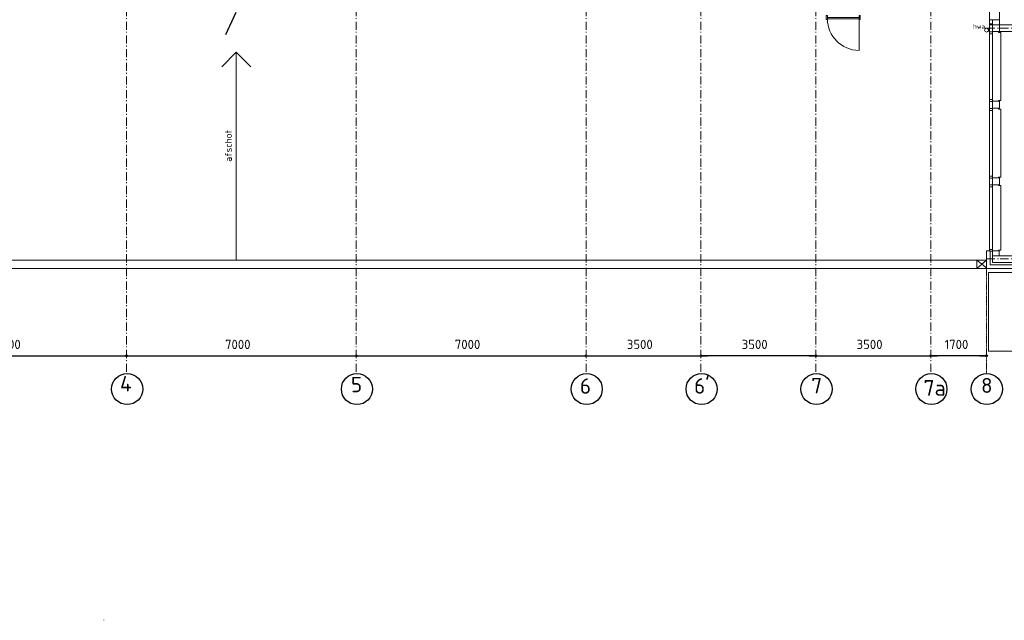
# Model space of a CAD drawing. Header units: millimetres. Extents: x -137512 to 20061, y -42753 to 41926.
# Tile 12 of 29: x -65952 to -35956, y -42753 to -24458. Entities that reach past the tile are written whole.
import ezdxf

# ---------------------------------------------------------------- set-up
doc = ezdxf.new("R2010")
doc.units = ezdxf.units.MM
doc.header["$LTSCALE"] = 100
doc.header["$PDMODE"] = 1
doc.header["$PDSIZE"] = -2
for name, pattern in [('B0202', [28.125, 18.75, -3.125, 3.125, -3.125]), ('PHANTOM2', [31.75, 15.875, -3.175, 3.175, -3.175, 3.175, -3.175]), ('STYLE_06', [0.416656, 0.25, -0.083313, 0.027771, -0.055573])]:
    doc.linetypes.add(name, pattern=pattern)
doc.layers.add('br.compartimentering', color=4, linetype='B0202')
doc.layers.add('Dimension', color=7, linetype='Continuous', lineweight=5)
doc.layers.add('None', color=7, linetype='Continuous', lineweight=5)
doc.styles.add('Tekton Plus Regular', font='isocpeur.ttf')
doc.dimstyles.new('bob', dxfattribs={"dimtxt": 211.459961, "dimasz": 50.074463, "dimexe": 199.999999, "dimexo": 500.000001, "dimgap": 0.5, "dimtad": 1, "dimdec": 0, "dimzin": 15, "dimtxsty": 'Tekton Plus Regular', "dimblk": 'DOT', "dimcen": 0, "dimdle": 2, "dimse1": 1, "dimse2": 1, "dimadec": 0, "dimazin": 0, "dimtfac": 0.8, "dimtdec": 0, "dimtix": 1, "dimtmove": 0, "dimatfit": 0, "dimldrblk": 'DOT', "dimfxl": 1, "dimfrac": 2, "dimtolj": 1, "dimtzin": 15, "dimarcsym": 0})

# ---------------------------------------------------------------- blocks, each defined once
blk = doc.blocks.new('Group-38')
at = {"layer": 'None', "color": 8, "linetype": 'Continuous', "lineweight": 5}
for points in [[(43606.3, -33811.7), (44656.3, -33811.7), (44656.3, -36201.7), (43606.3, -36201.7)], [(44656.3, -33811.7), (46256.3, -33811.7), (46256.3, -35006.7), (44656.3, -35006.7)], [(46256.3, -33811.7), (47306.3, -33811.7), (47306.3, -36201.7), (46256.3, -36201.7)], [(44656.3, -35006.7), (46256.3, -35006.7), (46256.3, -36201.7), (44656.3, -36201.7)]]:
    blk.add_lwpolyline(points, close=True, dxfattribs=at)
at = {"color": 8, "linetype": 'Continuous', "lineweight": 5}
blk.add_wipeout([(46056.3, -33811.7), (46256.3, -33811.7), (46256.3, -35006.7), (46056.3, -35006.7)], dxfattribs=at).dxf.layer = 'None'
at = {"layer": 'None', "color": 8, "linetype": 'Continuous', "lineweight": 5}
blk.add_lwpolyline([(46056.3, -33811.7), (46256.3, -33811.7), (46256.3, -35006.7), (46056.3, -35006.7)], close=True, dxfattribs=at)
at = {"color": 8, "linetype": 'Continuous', "lineweight": 5}
blk.add_wipeout([(46056.3, -35006.7), (46256.3, -35006.7), (46256.3, -36201.7), (46056.3, -36201.7)], dxfattribs=at).dxf.layer = 'None'
at = {"layer": 'None', "color": 8, "linetype": 'Continuous', "lineweight": 5}
blk.add_lwpolyline([(46056.3, -35006.7), (46256.3, -35006.7), (46256.3, -36201.7), (46056.3, -36201.7)], close=True, dxfattribs=at)
at = {"color": 8, "linetype": 'Continuous', "lineweight": 5}
blk.add_wipeout([(45856.3, -33811.7), (46056.3, -33811.7), (46056.3, -35006.7), (45856.3, -35006.7)], dxfattribs=at).dxf.layer = 'None'
at = {"layer": 'None', "color": 8, "linetype": 'Continuous', "lineweight": 5}
blk.add_lwpolyline([(45856.3, -33811.7), (46056.3, -33811.7), (46056.3, -35006.7), (45856.3, -35006.7)], close=True, dxfattribs=at)
at = {"color": 8, "linetype": 'Continuous', "lineweight": 5}
blk.add_wipeout([(45856.3, -35006.7), (46056.3, -35006.7), (46056.3, -36201.7), (45856.3, -36201.7)], dxfattribs=at).dxf.layer = 'None'
at = {"layer": 'None', "color": 8, "linetype": 'Continuous', "lineweight": 5}
for q in [(46056.3, -35404.2), (46056.3, -35804.2)]:
    blk.add_line((46256.3, -35604.2), q, dxfattribs=at)
blk.add_lwpolyline([(45856.3, -35006.7), (46056.3, -35006.7), (46056.3, -36201.7), (45856.3, -36201.7)], close=True, dxfattribs=at)
at = {"color": 8, "linetype": 'Continuous', "lineweight": 5}
blk.add_wipeout([(45656.3, -33811.7), (45856.3, -33811.7), (45856.3, -35006.7), (45656.3, -35006.7)], dxfattribs=at).dxf.layer = 'None'
at = {"layer": 'None', "color": 8, "linetype": 'Continuous', "lineweight": 5}
blk.add_lwpolyline([(45656.3, -33811.7), (45856.3, -33811.7), (45856.3, -35006.7), (45656.3, -35006.7)], close=True, dxfattribs=at)
at = {"color": 8, "linetype": 'Continuous', "lineweight": 5}
blk.add_wipeout([(45656.3, -35006.7), (45856.3, -35006.7), (45856.3, -36201.7), (45656.3, -36201.7)], dxfattribs=at).dxf.layer = 'None'
at = {"layer": 'None', "color": 8, "linetype": 'Continuous', "lineweight": 5}
blk.add_lwpolyline([(45656.3, -35006.7), (45856.3, -35006.7), (45856.3, -36201.7), (45656.3, -36201.7)], close=True, dxfattribs=at)
at = {"color": 8, "linetype": 'Continuous', "lineweight": 5}
blk.add_wipeout([(45456.3, -33811.7), (45656.3, -33811.7), (45656.3, -35006.7), (45456.3, -35006.7)], dxfattribs=at).dxf.layer = 'None'
at = {"layer": 'None', "color": 8, "linetype": 'Continuous', "lineweight": 5}
blk.add_lwpolyline([(45456.3, -33811.7), (45656.3, -33811.7), (45656.3, -35006.7), (45456.3, -35006.7)], close=True, dxfattribs=at)
at = {"color": 8, "linetype": 'Continuous', "lineweight": 5}
blk.add_wipeout([(45456.3, -35006.7), (45656.3, -35006.7), (45656.3, -36201.7), (45456.3, -36201.7)], dxfattribs=at).dxf.layer = 'None'
at = {"layer": 'None', "color": 8, "linetype": 'Continuous', "lineweight": 5}
blk.add_lwpolyline([(45456.3, -35006.7), (45656.3, -35006.7), (45656.3, -36201.7), (45456.3, -36201.7)], close=True, dxfattribs=at)
at = {"color": 8, "linetype": 'Continuous', "lineweight": 5}
blk.add_wipeout([(45256.3, -33811.7), (45456.3, -33811.7), (45456.3, -35006.7), (45256.3, -35006.7)], dxfattribs=at).dxf.layer = 'None'
at = {"layer": 'None', "color": 8, "linetype": 'Continuous', "lineweight": 5}
for q in [(45656.3, -34226.7), (45656.3, -34626.7)]:
    blk.add_line((45456.3, -34426.7), q, dxfattribs=at)
blk.add_lwpolyline([(45256.3, -33811.7), (45456.3, -33811.7), (45456.3, -35006.7), (45256.3, -35006.7)], close=True, dxfattribs=at)
at = {"color": 8, "linetype": 'Continuous', "lineweight": 5}
blk.add_wipeout([(45256.3, -35006.7), (45456.3, -35006.7), (45456.3, -36201.7), (45256.3, -36201.7)], dxfattribs=at).dxf.layer = 'None'
at = {"layer": 'None', "color": 8, "linetype": 'Continuous', "lineweight": 5}
blk.add_lwpolyline([(45256.3, -35006.7), (45456.3, -35006.7), (45456.3, -36201.7), (45256.3, -36201.7)], close=True, dxfattribs=at)
at = {"color": 8, "linetype": 'Continuous', "lineweight": 5}
blk.add_wipeout([(45056.3, -33811.7), (45256.3, -33811.7), (45256.3, -35006.7), (45056.3, -35006.7)], dxfattribs=at).dxf.layer = 'None'
at = {"layer": 'None', "color": 8, "linetype": 'Continuous', "lineweight": 5}
blk.add_lwpolyline([(45056.3, -33811.7), (45256.3, -33811.7), (45256.3, -35006.7), (45056.3, -35006.7)], close=True, dxfattribs=at)
at = {"color": 8, "linetype": 'Continuous', "lineweight": 5}
blk.add_wipeout([(45056.3, -35006.7), (45256.3, -35006.7), (45256.3, -36201.7), (45056.3, -36201.7)], dxfattribs=at).dxf.layer = 'None'
at = {"layer": 'None', "color": 8, "linetype": 'Continuous', "lineweight": 5}
blk.add_line((45296.4, -35087.6), (45596.4, -33764.9), dxfattribs=at)
blk.add_lwpolyline([(45056.3, -35006.7), (45256.3, -35006.7), (45256.3, -36201.7), (45056.3, -36201.7)], close=True, dxfattribs=at)
at = {"color": 8, "linetype": 'Continuous', "lineweight": 5}
blk.add_wipeout([(44856.3, -33811.7), (45056.3, -33811.7), (45056.3, -35006.7), (44856.3, -35006.7)], dxfattribs=at).dxf.layer = 'None'
at = {"layer": 'None', "color": 8, "linetype": 'Continuous', "lineweight": 5}
blk.add_lwpolyline([(44856.3, -33811.7), (45056.3, -33811.7), (45056.3, -35006.7), (44856.3, -35006.7)], close=True, dxfattribs=at)
at = {"color": 8, "linetype": 'Continuous', "lineweight": 5}
blk.add_wipeout([(44856.3, -35006.7), (45056.3, -35006.7), (45056.3, -36201.7), (44856.3, -36201.7)], dxfattribs=at).dxf.layer = 'None'
at = {"layer": 'None', "color": 8, "linetype": 'Continuous', "lineweight": 5}
blk.add_line((45156.3, -35006.7), (45456.3, -33684), dxfattribs=at)
blk.add_lwpolyline([(44856.3, -35006.7), (45056.3, -35006.7), (45056.3, -36201.7), (44856.3, -36201.7)], close=True, dxfattribs=at)
at = {"color": 8, "linetype": 'Continuous', "lineweight": 5}
blk.add_wipeout([(44656.3, -33811.7), (44856.3, -33811.7), (44856.3, -35006.7), (44656.3, -35006.7)], dxfattribs=at).dxf.layer = 'None'
at = {"layer": 'None', "color": 8, "linetype": 'Continuous', "lineweight": 5}
for p, q in [((44656.3, -34409.2), (44856.3, -34209.2)), ((46256.3, -34409.2), (44656.3, -34409.2)), ((44656.3, -34409.2), (44856.3, -34609.2))]:
    blk.add_line(p, q, dxfattribs=at)
blk.add_lwpolyline([(44656.3, -33811.7), (44856.3, -33811.7), (44856.3, -35006.7), (44656.3, -35006.7)], close=True, dxfattribs=at)
at = {"color": 8, "linetype": 'Continuous', "lineweight": 5}
blk.add_wipeout([(44656.3, -35006.7), (44856.3, -35006.7), (44856.3, -36201.7), (44656.3, -36201.7)], dxfattribs=at).dxf.layer = 'None'
at = {"layer": 'None', "color": 8, "linetype": 'Continuous', "lineweight": 5}
blk.add_line((44656.3, -35604.2), (46256.3, -35604.2), dxfattribs=at)
blk.add_lwpolyline([(44656.3, -35006.7), (44856.3, -35006.7), (44856.3, -36201.7), (44656.3, -36201.7)], close=True, dxfattribs=at)
blk = doc.blocks.new('*D113')
at = {"layer": 'Dimension', "linetype": 'Continuous', "lineweight": -2}
h = blk.add_hatch(color=0, dxfattribs=at)
edge = h.paths.add_edge_path()
edge.add_arc((-69698, -34696), 25, 0, 360, ccw=False)
h = blk.add_hatch(color=0, dxfattribs=at)
edge = h.paths.add_edge_path()
edge.add_arc((-62698, -34696), 25, 0, 360, ccw=False)
at = {"layer": 'Defpoints', "color": 0, "lineweight": 0}
for p in [(-69698, -34696), (-69698, -34696), (-62698, -34696)]:
    blk.add_point(p, dxfattribs=at)
at = {"layer": 'Dimension', "color": 0, "linetype": 'Continuous', "lineweight": -2}
for p, q in [((-69898, -34696), (-69698, -34696)), ((-69698, -34696), (-62698, -34696)), ((-62698, -34696), (-62498, -34696))]:
    blk.add_line(p, q, dxfattribs=at)
for centre in [(-69698, -34696), (-62698, -34696)]:
    blk.add_circle(centre, 25, dxfattribs=at)
at = {"layer": 'Dimension', "color": 0, "insert": (-66697, -34208), "char_height": 281.9, "attachment_point": 1, "line_spacing_factor": 0.976858, "style": 'Tekton Plus Regular'}
blk.add_mtext('7000', dxfattribs=at)
blk = doc.blocks.new('_DOT')
at = {"color": 0, "linetype": 'ByBlock', "lineweight": -2}
blk.add_line((-0.5, 0), (-1, 0), dxfattribs=at)
at = {"color": 0, "linetype": 'ByBlock', "lineweight": -2, "const_width": 0.5}
blk.add_lwpolyline([(-0.25, 0, 1), (0.25, 0, 1)], format="xyb", close=True, dxfattribs=at)
blk = doc.blocks.new('*D114')
at = {"layer": 'Dimension', "linetype": 'Continuous', "lineweight": -2}
h = blk.add_hatch(color=0, dxfattribs=at)
edge = h.paths.add_edge_path()
edge.add_arc((-62698, -34696), 25, 0, 360, ccw=False)
h = blk.add_hatch(color=0, dxfattribs=at)
edge = h.paths.add_edge_path()
edge.add_arc((-55698, -34696), 25, 0, 360, ccw=False)
at = {"layer": 'Defpoints', "color": 0, "lineweight": 0}
for p in [(-62698, -34696), (-62698, -34696), (-55698, -34696)]:
    blk.add_point(p, dxfattribs=at)
at = {"layer": 'Dimension', "color": 0, "linetype": 'Continuous', "lineweight": -2}
for p, q in [((-62898, -34696), (-62698, -34696)), ((-62698, -34696), (-55698, -34696)), ((-55698, -34696), (-55498, -34696))]:
    blk.add_line(p, q, dxfattribs=at)
for centre in [(-62698, -34696), (-55698, -34696)]:
    blk.add_circle(centre, 25, dxfattribs=at)
at = {"layer": 'Dimension', "color": 0, "insert": (-59697, -34208), "char_height": 281.9, "attachment_point": 1, "line_spacing_factor": 0.976858, "style": 'Tekton Plus Regular'}
blk.add_mtext('7000', dxfattribs=at)
blk = doc.blocks.new('*D115')
at = {"layer": 'Dimension', "linetype": 'Continuous', "lineweight": -2}
h = blk.add_hatch(color=0, dxfattribs=at)
edge = h.paths.add_edge_path()
edge.add_arc((-55698, -34696), 25, 0, 360, ccw=False)
h = blk.add_hatch(color=0, dxfattribs=at)
edge = h.paths.add_edge_path()
edge.add_arc((-48698, -34696), 25, 0, 360, ccw=False)
at = {"layer": 'Defpoints', "color": 0, "lineweight": 0}
for p in [(-55698, -34696), (-55698, -34696), (-48698, -34696)]:
    blk.add_point(p, dxfattribs=at)
at = {"layer": 'Dimension', "color": 0, "linetype": 'Continuous', "lineweight": -2}
for p, q in [((-55898, -34696), (-55698, -34696)), ((-55698, -34696), (-48698, -34696)), ((-48698, -34696), (-48498, -34696))]:
    blk.add_line(p, q, dxfattribs=at)
for centre in [(-55698, -34696), (-48698, -34696)]:
    blk.add_circle(centre, 25, dxfattribs=at)
at = {"layer": 'Dimension', "color": 0, "insert": (-52697, -34208), "char_height": 281.9, "attachment_point": 1, "line_spacing_factor": 0.976858, "style": 'Tekton Plus Regular'}
blk.add_mtext('7000', dxfattribs=at)
blk = doc.blocks.new('*D116')
at = {"layer": 'Dimension', "linetype": 'Continuous', "lineweight": -2}
h = blk.add_hatch(color=0, dxfattribs=at)
edge = h.paths.add_edge_path()
edge.add_arc((-48698, -34696), 25, 0, 360, ccw=False)
h = blk.add_hatch(color=0, dxfattribs=at)
edge = h.paths.add_edge_path()
edge.add_arc((-45198, -34696), 25, 0, 360, ccw=False)
at = {"layer": 'Defpoints', "color": 0, "lineweight": 0}
for p in [(-48698, -34696), (-48698, -34696), (-45198, -34696)]:
    blk.add_point(p, dxfattribs=at)
at = {"layer": 'Dimension', "color": 0, "linetype": 'Continuous', "lineweight": -2}
for p, q in [((-48898, -34696), (-48698, -34696)), ((-48698, -34696), (-45198, -34696)), ((-45198, -34696), (-44998, -34696))]:
    blk.add_line(p, q, dxfattribs=at)
for centre in [(-48698, -34696), (-45198, -34696)]:
    blk.add_circle(centre, 25, dxfattribs=at)
at = {"layer": 'Dimension', "color": 0, "insert": (-47456, -34208), "char_height": 281.9, "attachment_point": 1, "line_spacing_factor": 0.976858, "style": 'Tekton Plus Regular'}
blk.add_mtext('3500', dxfattribs=at)
blk = doc.blocks.new('*D117')
at = {"layer": 'Dimension', "linetype": 'Continuous', "lineweight": -2}
h = blk.add_hatch(color=0, dxfattribs=at)
edge = h.paths.add_edge_path()
edge.add_arc((-41698, -34696), 25, 0, 360, ccw=False)
h = blk.add_hatch(color=0, dxfattribs=at)
edge = h.paths.add_edge_path()
edge.add_arc((-38198, -34696), 25, 0, 360, ccw=False)
at = {"layer": 'Defpoints', "color": 0, "lineweight": 0}
for p in [(-38198, -32736), (-41698, -34696), (-41698, -34696)]:
    blk.add_point(p, dxfattribs=at)
at = {"layer": 'Dimension', "color": 0, "linetype": 'Continuous', "lineweight": -2}
for p, q in [((-41898, -34696), (-41698, -34696)), ((-41698, -34696), (-38198, -34696)), ((-38198, -34696), (-37998, -34696))]:
    blk.add_line(p, q, dxfattribs=at)
for centre in [(-41698, -34696), (-38198, -34696)]:
    blk.add_circle(centre, 25, dxfattribs=at)
at = {"layer": 'Dimension', "color": 0, "insert": (-40456, -34208), "char_height": 281.9, "attachment_point": 1, "line_spacing_factor": 0.976858, "style": 'Tekton Plus Regular'}
blk.add_mtext('3500', dxfattribs=at)
blk = doc.blocks.new('Group-164')
at = {"layer": 'None', "color": 8, "linetype": 'Continuous', "lineweight": 5}
for p, q in [((20692, -27092), (20248, -27542)), ((20692, -33434), (20692, -27092)), ((20692, -27092), (21136, -27542))]:
    blk.add_line(p, q, dxfattribs=at)
at = {"layer": 'None', "color": 43, "insert": (20346, -30433), "char_height": 211.5, "attachment_point": 1, "rotation": 90, "line_spacing_factor": 0.976858, "style": 'Tekton Plus Regular'}
blk.add_mtext('afschot', dxfattribs=at)
blk = doc.blocks.new('*D172')
at = {"layer": 'Dimension', "linetype": 'Continuous', "lineweight": -2}
h = blk.add_hatch(color=0, dxfattribs=at)
edge = h.paths.add_edge_path()
edge.add_arc((-38198, -34696), 25, 0, 360, ccw=False)
h = blk.add_hatch(color=0, dxfattribs=at)
edge = h.paths.add_edge_path()
edge.add_arc((-36498, -34696), 25, 0, 360, ccw=False)
at = {"layer": 'Defpoints', "color": 0, "lineweight": 0}
for p in [(-38198, -32736), (-36498, -32736), (-36498, -34696)]:
    blk.add_point(p, dxfattribs=at)
at = {"layer": 'Dimension', "color": 0, "linetype": 'Continuous', "lineweight": -2}
for p, q in [((-38198, -34696), (-37998, -34696)), ((-36498, -34696), (-38198, -34696)), ((-36698, -34696), (-36498, -34696))]:
    blk.add_line(p, q, dxfattribs=at)
for centre in [(-38198, -34696), (-36498, -34696)]:
    blk.add_circle(centre, 25, dxfattribs=at)
at = {"layer": 'Dimension', "color": 0, "insert": (-37777, -34208), "char_height": 281.9, "attachment_point": 1, "line_spacing_factor": 0.976858, "style": 'Tekton Plus Regular'}
blk.add_mtext('1700', dxfattribs=at)
blk = doc.blocks.new('*D176')
at = {"layer": 'Dimension', "linetype": 'Continuous', "lineweight": -2}
h = blk.add_hatch(color=0, dxfattribs=at)
edge = h.paths.add_edge_path()
edge.add_arc((-45198, -34696), 25, 0, 360, ccw=False)
h = blk.add_hatch(color=0, dxfattribs=at)
edge = h.paths.add_edge_path()
edge.add_arc((-41698, -34696), 25, 0, 360, ccw=False)
at = {"layer": 'Defpoints', "color": 0, "lineweight": 0}
for p in [(-45198, -34696), (-41698, -34696), (-41698, -34696)]:
    blk.add_point(p, dxfattribs=at)
at = {"layer": 'Dimension', "color": 0, "linetype": 'Continuous', "lineweight": -2}
for p, q in [((-45198, -34696), (-44998, -34696)), ((-41698, -34696), (-45198, -34696)), ((-41898, -34696), (-41698, -34696))]:
    blk.add_line(p, q, dxfattribs=at)
for centre in [(-45198, -34696), (-41698, -34696)]:
    blk.add_circle(centre, 25, dxfattribs=at)
at = {"layer": 'Dimension', "color": 0, "insert": (-43956, -34208), "char_height": 281.9, "attachment_point": 1, "line_spacing_factor": 0.976858, "style": 'Tekton Plus Regular'}
blk.add_mtext('3500', dxfattribs=at)
blk = doc.blocks.new('Group-171')
at = {"color": 140, "linetype": 'Continuous', "lineweight": 15}
for points in [[(38663.6, -25977.7), (38703.6, -25977.7), (38703.6, -26102.7), (38663.6, -26102.7)], [(39663.6, -25977.7), (39703.6, -25977.7), (39703.6, -26102.7), (39663.6, -26102.7)]]:
    blk.add_wipeout(points, dxfattribs=at).dxf.layer = 'None'
at = {"layer": 'None', "color": 140, "linetype": 'Continuous', "lineweight": 15}
blk.add_line((39663.6, -26102.7), (39663.6, -27040.2), dxfattribs=at)
for points in [[(38663.6, -25977.7), (38703.6, -25977.7), (38703.6, -26102.7), (38663.6, -26102.7)], [(38703.6, -26040.2), (39663.6, -26040.2), (39663.6, -26080.2), (38703.6, -26080.2)], [(39663.6, -25977.7), (39703.6, -25977.7), (39703.6, -26102.7), (39663.6, -26102.7)]]:
    blk.add_lwpolyline(points, close=True, dxfattribs=at)
blk.add_arc((39663.6, -26080.2), 960, 180, 270, dxfattribs=at)

msp = doc.modelspace()

# ---------------------------------------------------------------- linework, layer by layer
at = {"layer": 'br.compartimentering', "linetype": 'PHANTOM2', "ltscale": 0.5, "flags": 128}
msp.add_lwpolyline([(-63205.8, -13529.9), (-62860.2, -14306.8), (-62860.2, -21710.6), (-59354.7, -21710.6), (-59354.7, -24199), (-59682.8, -24921.4)], dxfattribs=at)
at = {"layer": 'None', "color": 8, "linetype": 'Continuous', "lineweight": 5}
msp.add_line((-63384.4, -42736.8), (-63384.4, -42753), dxfattribs=at)
at = {"layer": 'None', "color": 92, "linetype": 'Continuous', "lineweight": 25}
for centre in [(-62677.7, -35708.6), (-55677.7, -35708.6), (-48677.7, -35708.6), (-45177.7, -35708.6), (-41677.7, -35708.6), (-38177.7, -35708.6), (-36487.9, -35708.6)]:
    msp.add_circle(centre, 474.5, dxfattribs=at)

# ---------------------------------------------------------------- block references
at = {"layer": 'None', "color": 7}
msp.add_blockref('Group-171', (-80046.3, 1648.3), dxfattribs=at)

# ---------------------------------------------------------------- texts
at = {"layer": 'None', "color": 6, "attachment_point": 1, "line_spacing_factor": 0.976858, "style": 'Tekton Plus Regular'}
for s, insert, char_height in [('4', (-62896.7, -35311.8), 469.9), ('5', (-55861.7, -35336.8), 469.9), ('6', (-48886.7, -35381.8), 469.9), ("6'", (-45406.7, -35381.2), 467.38), ('7', (-41836.7, -35371.8), 469.9), ('8', (-36661.9, -35369), 458.6), ('7a', (-38416.7, -35434.2), 479.73)]:
    msp.add_mtext(s, dxfattribs=dict(at, insert=insert, char_height=char_height))

# ---------------------------------------------------------------- dimensions: what is measured, and where the dimension line sits
at = {"layer": 'Dimension', "color": 8, "linetype": 'Continuous', "lineweight": 5}
for base, p1, p2, picture, middle in [((-41697.7, -34695.6), (-38197.7, -32735.7), (-41697.7, -34695.6), '*D117', (-39692, -34695.6)), ((-69697.7, -34695.6), (-62697.7, -34695.6), (-69697.7, -34695.6), '*D113', (-66197.7, -34695.6)), ((-62697.7, -34695.6), (-55697.7, -34695.6), (-62697.7, -34695.6), '*D114', (-59197.7, -34695.6)), ((-55697.7, -34695.6), (-48697.7, -34695.6), (-55697.7, -34695.6), '*D115', (-52197.7, -34695.6)), ((-48697.7, -34695.6), (-45197.7, -34695.6), (-48697.7, -34695.6), '*D116', (-46947.7, -34695.6)), ((-41697.7, -34695.6), (-45197.7, -34695.6), (-41697.7, -34695.6), '*D176', (-39947.7, -34695.6))]:
    dim = msp.add_linear_dim(base=base, p1=p1, p2=p2, dimstyle='bob', override={"dimtxt": 281.924414, "dimgap": 100, "dimpost": '<>', "dimtxsty": 'Tekton Plus Regular', "dimtmove": 2}, dxfattribs=at)
    dim.commit()
    dim.dimension.update_dxf_attribs({"geometry": picture, "text_midpoint": middle})

# ---------------------------------------------------------------- wipeouts: each hides what was drawn before it
at = {"color": 8, "linetype": 'Continuous', "lineweight": 5}
for points in [[(-36107.7, -24820.7), (-34877.7, -24820.7), (-34877.7, -24610.7), (-36107.7, -24610.7)], [(-36313.3, -26944), (-36103.3, -26944), (-36103.3, -27154), (-36313.3, -27154)], [(-36313.3, -29277.3), (-36103.3, -29277.3), (-36103.3, -29487.3), (-36313.3, -29487.3)], [(-26387.7, -31500.7), (-26277.7, -31500.7), (-26277.7, -31618.3), (-26277.7, -31925.7), (-26277.7, -32035.7), (-26387.7, -32035.7), (-26477.7, -32035.7), (-27053.6, -32035.7), (-36297.7, -32035.7), (-36387.7, -32035.7), (-36397.7, -32035.7), (-36497.7, -32035.7), (-36497.7, -31925.7), (-36497.7, -31618.3), (-36497.7, -31500.7), (-36387.7, -31500.7), (-36387.7, -31925.7), (-36297.7, -31925.7), (-35947.7, -31925.7), (-27053.6, -31925.7), (-26477.7, -31925.7), (-26387.7, -31925.7), (-26387.7, -31618.3)]]:
    msp.add_wipeout(points, dxfattribs=at).dxf.layer = 'None'
at = {"color": 43, "linetype": 'Continuous', "lineweight": 9}
msp.add_wipeout([(-84242.7, -31785.7), (-36797.7, -31785.7), (-36797.7, -32035.7), (-84242.7, -32035.7)], dxfattribs=at).dxf.layer = 'None'

# ---------------------------------------------------------------- next in the draw order: linework, layer by layer
at = {"layer": 'None', "color": 8, "linetype": 'STYLE_06', "lineweight": 5, "ltscale": 10}
for p, q in [((-62697.7, -35185.6), (-62697.7, -12535.6)), ((-55697.7, -35185.6), (-55697.7, -12535.6)), ((-48697.7, -35185.6), (-48697.7, -12535.6)), ((-45197.7, -35185.6), (-45197.7, -12535.6)), ((-41697.7, -35185.6), (-41697.7, -12535.6)), ((-38197.7, -35185.6), (-38197.7, -12535.6))]:
    msp.add_line(p, q, dxfattribs=at)
at = {"layer": 'None', "color": 8, "linetype": 'Continuous', "lineweight": 5}
for points in [[(-36107.7, -24820.7), (-34877.7, -24820.7), (-34877.7, -24610.7), (-36107.7, -24610.7)], [(-36313.3, -26944), (-36103.3, -26944), (-36103.3, -27154), (-36313.3, -27154)], [(-36313.3, -29277.3), (-36103.3, -29277.3), (-36103.3, -29487.3), (-36313.3, -29487.3)], [(-26387.7, -31500.7), (-26277.7, -31500.7), (-26277.7, -31618.3), (-26277.7, -31925.7), (-26277.7, -32035.7), (-26387.7, -32035.7), (-26477.7, -32035.7), (-27053.6, -32035.7), (-36297.7, -32035.7), (-36387.7, -32035.7), (-36397.7, -32035.7), (-36497.7, -32035.7), (-36497.7, -31925.7), (-36497.7, -31618.3), (-36497.7, -31500.7), (-36387.7, -31500.7), (-36387.7, -31925.7), (-36297.7, -31925.7), (-35947.7, -31925.7), (-27053.6, -31925.7), (-26477.7, -31925.7), (-26387.7, -31925.7), (-26387.7, -31618.3)]]:
    msp.add_lwpolyline(points, close=True, dxfattribs=at)
at = {"layer": 'None', "color": 43, "linetype": 'Continuous', "lineweight": 9}
msp.add_lwpolyline([(-84242.7, -31785.7), (-36797.7, -31785.7), (-36797.7, -32035.7), (-84242.7, -32035.7)], close=True, dxfattribs=at)

# ---------------------------------------------------------------- next in the draw order: block references
at = {"layer": 'None', "color": 7}
msp.add_blockref('Group-164', (-80046.3, 1648.3), dxfattribs=at)

# ---------------------------------------------------------------- next in the draw order: block references
msp.add_blockref('Group-38', (-80046.3, 1648.3), dxfattribs=at)

# ---------------------------------------------------------------- next in the draw order: wipeouts: each hides what was drawn before it
at = {"color": 8, "linetype": 'Continuous', "lineweight": 5}
for points in [[(-36313.3, -24610.7), (-36103.3, -24610.7), (-36103.3, -24820.7), (-36313.3, -24820.7)], [(-36107.7, -31500.7), (-36317.7, -31500.7), (-36317.7, -31645.7), (-36107.7, -31645.7)]]:
    msp.add_wipeout(points, dxfattribs=at).dxf.layer = 'None'

# ---------------------------------------------------------------- next in the draw order: linework, layer by layer
at = {"layer": 'None', "color": 8, "linetype": 'STYLE_06', "lineweight": 5, "ltscale": 10}
msp.add_line((-36497.7, -32035.6), (-96394.3, -32035.6), dxfattribs=at)
at = {"layer": 'None', "color": 8, "linetype": 'STYLE_06', "lineweight": 5}
msp.add_line((-36497.7, -32035.6), (-36497.7, -35234.1), dxfattribs=at)
at = {"layer": 'None', "color": 8, "linetype": 'Continuous', "lineweight": 5}
for points in [[(-36313.3, -24610.7), (-36103.3, -24610.7), (-36103.3, -24820.7), (-36313.3, -24820.7)], [(-36107.7, -31500.7), (-36317.7, -31500.7), (-36317.7, -31645.7), (-36107.7, -31645.7)]]:
    msp.add_lwpolyline(points, close=True, dxfattribs=at)

# ---------------------------------------------------------------- next in the draw order: dimensions: what is measured, and where the dimension line sits
at = {"layer": 'Dimension', "color": 8, "linetype": 'Continuous', "lineweight": 5}
dim = msp.add_linear_dim(base=(-36497.7, -34695.6), p1=(-38197.7, -32735.7), p2=(-36497.7, -32735.7), dimstyle='bob', override={"dimtxt": 281.924414, "dimgap": 100, "dimpost": '<>', "dimtxsty": 'Tekton Plus Regular', "dimtmove": 2}, dxfattribs=at)
dim.commit()
dim.dimension.update_dxf_attribs({"geometry": '*D172', "text_midpoint": (-35647.7, -34695.6)})

# ---------------------------------------------------------------- next in the draw order: wipeouts: each hides what was drawn before it
at = {"color": 8, "linetype": 'Continuous', "lineweight": 5}
msp.add_wipeout([(-26457.7, -31645.7), (-26669, -31645.7), (-36106.4, -31645.7), (-36317.7, -31645.7), (-36317.7, -31855.7), (-36106.4, -31855.7), (-26669, -31855.7), (-26457.7, -31855.7)], dxfattribs=at).dxf.layer = 'None'

# ---------------------------------------------------------------- next in the draw order: linework, layer by layer
at = {"layer": 'None', "color": 8, "linetype": 'STYLE_06', "lineweight": 5, "ltscale": 10}
msp.add_line((-36497.7, -31745.6), (-21097.7, -31745.6), dxfattribs=at)
at = {"layer": 'None', "color": 8, "linetype": 'Continuous', "lineweight": 5}
msp.add_lwpolyline([(-26457.7, -31645.7), (-26669, -31645.7), (-36106.4, -31645.7), (-36317.7, -31645.7), (-36317.7, -31855.7), (-36106.4, -31855.7), (-26669, -31855.7), (-26457.7, -31855.7)], close=True, dxfattribs=at)

# ---------------------------------------------------------------- next in the draw order: wipeouts: each hides what was drawn before it
at = {"color": 8, "linetype": 'Continuous', "lineweight": 5}
msp.add_wipeout([(-36313.3, -31506.7), (-36313.3, -24610.7), (-36403.3, -24610.7), (-36403.3, -31506.7)], dxfattribs=at).dxf.layer = 'None'
at = {"color": 43, "linetype": 'Continuous', "lineweight": 9}
msp.add_wipeout([(-36797.7, -31785.7), (-36497.7, -31785.7), (-36497.7, -32035.7), (-36797.7, -32035.7)], dxfattribs=at).dxf.layer = 'None'

# ---------------------------------------------------------------- next in the draw order: linework, layer by layer
at = {"layer": 'None', "color": 8, "linetype": 'Continuous', "lineweight": 5}
for p, q in [((-36797.7, -32035.7), (-36497.7, -31785.7)), ((-36797.7, -31785.7), (-36497.7, -32020.7))]:
    msp.add_line(p, q, dxfattribs=at)
msp.add_lwpolyline([(-36313.3, -31506.7), (-36313.3, -24610.7), (-36403.3, -24610.7), (-36403.3, -31506.7)], close=True, dxfattribs=at)
at = {"layer": 'None', "color": 43, "linetype": 'Continuous', "lineweight": 9}
msp.add_lwpolyline([(-36797.7, -31785.7), (-36497.7, -31785.7), (-36497.7, -32035.7), (-36797.7, -32035.7)], close=True, dxfattribs=at)

# ---------------------------------------------------------------- next in the draw order: wipeouts: each hides what was drawn before it
at = {"color": 8, "linetype": 'Continuous', "lineweight": 5}
for points in [[(-36403.3, -24825.1), (-36313.3, -24825.1), (-36313.3, -24885.2), (-36403.3, -24885.2)], [(-36403.3, -26888.9), (-36313.3, -26888.9), (-36313.3, -26949), (-36403.3, -26949)], [(-36403.3, -27159), (-36313.3, -27159), (-36313.3, -27219), (-36403.3, -27219)], [(-36403.3, -29222.7), (-36313.3, -29222.7), (-36313.3, -29282.8), (-36403.3, -29282.8)], [(-36403.3, -29492.9), (-36313.3, -29492.9), (-36313.3, -29552.9), (-36403.3, -29552.9)], [(-36403.3, -31460.5), (-36313.3, -31460.5), (-36313.3, -31506.7), (-36403.3, -31506.7)]]:
    msp.add_wipeout(points, dxfattribs=at).dxf.layer = 'None'

# ---------------------------------------------------------------- next in the draw order: linework, layer by layer
at = {"layer": 'None', "color": 8, "linetype": 'Continuous', "lineweight": 5}
for points in [[(-36403.3, -24825.1), (-36313.3, -24825.1), (-36313.3, -24885.2), (-36403.3, -24885.2)], [(-36403.3, -26888.9), (-36313.3, -26888.9), (-36313.3, -26949), (-36403.3, -26949)], [(-36403.3, -27159), (-36313.3, -27159), (-36313.3, -27219), (-36403.3, -27219)], [(-36403.3, -29222.7), (-36313.3, -29222.7), (-36313.3, -29282.8), (-36403.3, -29282.8)], [(-36403.3, -29492.9), (-36313.3, -29492.9), (-36313.3, -29552.9), (-36403.3, -29552.9)], [(-36403.3, -31460.5), (-36313.3, -31460.5), (-36313.3, -31506.7), (-36403.3, -31506.7)]]:
    msp.add_lwpolyline(points, close=True, dxfattribs=at)

# ---------------------------------------------------------------- next in the draw order: wipeouts: each hides what was drawn before it
at = {"color": 8, "linetype": 'Continuous', "lineweight": 5}
for points in [[(-36133.3, -26916.5), (-36133.3, -26942.6), (-36313.3, -26942.6), (-36313.3, -26916.5), (-36313.3, -26916.3), (-36313.3, -24845.8), (-36313.3, -24819.5), (-36133.3, -24819.5), (-36133.3, -24845.8), (-36063.3, -24845.8), (-36063.3, -26916.5)], [(-36133.3, -29249.6), (-36133.3, -29275.7), (-36313.3, -29275.7), (-36313.3, -29249.6), (-36313.3, -29249.4), (-36313.3, -27178.9), (-36313.3, -27152.6), (-36133.3, -27152.6), (-36133.3, -27178.9), (-36063.3, -27178.9), (-36063.3, -29249.6)], [(-36133.3, -31475.9), (-36133.3, -31500.7), (-36313.3, -31500.7), (-36313.3, -31475.9), (-36313.3, -31475.8), (-36313.3, -29512.2), (-36313.3, -29487.3), (-36133.3, -29487.3), (-36133.3, -29512.2), (-36063.3, -29512.2), (-36063.3, -31475.9)]]:
    msp.add_wipeout(points, dxfattribs=at).dxf.layer = 'None'

# ---------------------------------------------------------------- next in the draw order: linework, layer by layer
at = {"layer": 'None', "color": 8, "linetype": 'Continuous', "lineweight": 5}
for points in [[(-36133.3, -26916.5), (-36133.3, -26942.6), (-36313.3, -26942.6), (-36313.3, -26916.5), (-36313.3, -26916.3), (-36313.3, -24845.8), (-36313.3, -24819.5), (-36133.3, -24819.5), (-36133.3, -24845.8), (-36063.3, -24845.8), (-36063.3, -26916.5)], [(-36133.3, -29249.6), (-36133.3, -29275.7), (-36313.3, -29275.7), (-36313.3, -29249.6), (-36313.3, -29249.4), (-36313.3, -27178.9), (-36313.3, -27152.6), (-36133.3, -27152.6), (-36133.3, -27178.9), (-36063.3, -27178.9), (-36063.3, -29249.6)], [(-36133.3, -31475.9), (-36133.3, -31500.7), (-36313.3, -31500.7), (-36313.3, -31475.9), (-36313.3, -31475.8), (-36313.3, -29512.2), (-36313.3, -29487.3), (-36133.3, -29487.3), (-36133.3, -29512.2), (-36063.3, -29512.2), (-36063.3, -31475.9)]]:
    msp.add_lwpolyline(points, close=True, dxfattribs=at)

# ---------------------------------------------------------------- next in the draw order: wipeouts: each hides what was drawn before it
at = {"color": 8, "linetype": 'Continuous', "lineweight": 5}
msp.add_wipeout([(-36558.7, -24653.5), (-36516.8, -24634.6), (-36473.9, -24650.9), (-36455, -24692.8), (-36471.3, -24735.7), (-36513.2, -24754.6), (-36556.1, -24738.3), (-36575, -24696.4)], dxfattribs=at).dxf.layer = 'None'

# ---------------------------------------------------------------- next in the draw order: wipeouts: each hides what was drawn before it
at = {"color": 140, "linetype": 'Continuous', "lineweight": 15}
msp.add_wipeout([(-36403.3, -24460.8), (-36313.3, -24460.8), (-36313.3, -24585.8), (-36403.3, -24585.8)], dxfattribs=at).dxf.layer = 'None'

# ---------------------------------------------------------------- next in the draw order: linework, layer by layer
at = {"layer": 'None', "color": 8, "linetype": 'STYLE_06', "lineweight": 5, "ltscale": 10}
msp.add_line((-36497.7, -24715.6), (-21097.7, -24715.6), dxfattribs=at)
at = {"layer": 'None', "color": 140, "linetype": 'Continuous', "lineweight": 15}
for points in [[(-36403.3, -24144), (-36103.3, -24144), (-36103.3, -24610.7), (-36403.3, -24610.7)], [(-36403.3, -24460.8), (-36313.3, -24460.8), (-36313.3, -24585.8), (-36403.3, -24585.8)], [(-36313.3, -24460.8), (-36105, -24460.8), (-36105, -24610.7), (-36313.3, -24610.7)]]:
    msp.add_lwpolyline(points, close=True, dxfattribs=at)

# ---------------------------------------------------------------- next in the draw order: wipeouts: each hides what was drawn before it
at = {"color": 8, "linetype": 'Continuous', "lineweight": 5}
msp.add_wipeout([(-36541.4, -24734.5), (-36499.5, -24715.6), (-36456.6, -24731.9), (-36437.7, -24773.8), (-36454, -24816.7), (-36495.9, -24835.6), (-36538.8, -24819.3), (-36557.7, -24777.4)], dxfattribs=at).dxf.layer = 'None'

# ---------------------------------------------------------------- next in the draw order: linework, layer by layer
at = {"layer": 'None', "color": 8, "linetype": 'Continuous', "lineweight": 5}
msp.add_circle((-36497.7, -24775.6), 60, dxfattribs=at)

# ---------------------------------------------------------------- next in the draw order: texts
at = {"layer": 'None', "color": 8, "insert": (-36908.7, -24589), "char_height": 280.659, "attachment_point": 1, "line_spacing_factor": 0.976858, "style": 'Tekton Plus Regular'}
msp.add_mtext('{\\H0.5024x;\\lhwa}', dxfattribs=at)

doc.saveas('drawing.dxf')
